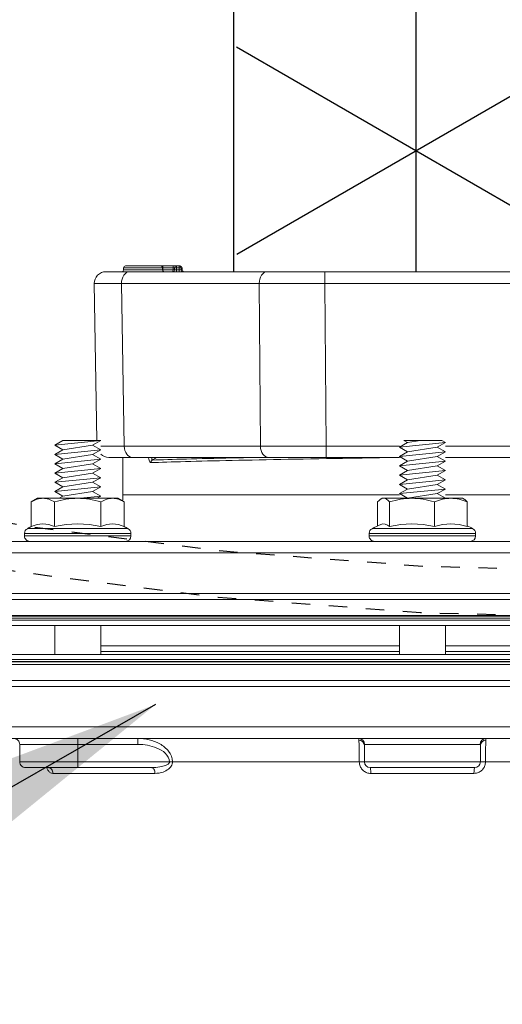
# Model space of a CAD drawing. Extents: x -174 to 90, y 3202 to 3403.
# Tile 28 of 35: x 52.65 to 55.25, y 3304.6 to 3309.9. Entities that reach past the tile are written whole.
import ezdxf

# ---------------------------------------------------------------- set-up
doc = ezdxf.new("R2010")
doc.units = 0
doc.header["$MEASUREMENT"] = 0
doc.linetypes.add('HIDDEN5', pattern=[0.05, 0.025, -0.025])
doc.layers.get('0').update_dxf_attribs({"linetype": 'CONTINUOUS'})
for name, color, linetype in [('FRP-2-HATCH', 1, 'CONTINUOUS'), ('FRP-COLLAR', 2, 'CONTINUOUS'), ('FRP-SUMP', 2, 'CONTINUOUS'), ('GALV-2-PIPE', 3, 'CONTINUOUS'), ('TEXT', 3, 'CONTINUOUS')]:
    doc.layers.add(name, color=color, linetype=linetype)
doc.styles.add('GM2-3$0$SIMPLEX', font='simplex.shx')
doc.dimstyles.new('GM2-3$0$DIM12', dxfattribs={"dimscale": 12, "dimtxt": 0.09375, "dimasz": 0.09375, "dimexe": 0.0625, "dimexo": 0.0625, "dimgap": 0.0625, "dimtad": 1, "dimdec": 4, "dimzin": 3, "dimdsep": 46, "dimlunit": 4, "dimtxsty": 'GM2-3$0$SIMPLEX', "dimcen": 0, "dimclrd": 3, "dimclre": 3, "dimclrt": 3, "dimadec": 0, "dimazin": 0, "dimtfac": 1, "dimtdec": 4, "dimtmove": 0, "dimatfit": 3, "dimfxl": 1, "dimfrac": 2, "dimtolj": 1, "dimtzin": 3, "dimarcsym": 0})

# ---------------------------------------------------------------- blocks, each defined once
blk = doc.blocks.new('A$C63613C7E')
at = {"linetype": 'Continuous', "lineweight": 18}
for p, q in [((-0.3906, -5.551), (-0.3906, 0.824)), ((-0.1718, -2.3635), (-0.1718, 0.824)), ((0.3277, 0.824), (0.3277, -5.551)), ((0.5464, -2.3635), (0.5464, 0.824)), ((-0.4531, 0.7615), (-0.4531, -2.3635)), ((-0.1406, 0.7927), (-0.1406, -5.5198)), ((0.2964, -2.3635), (0.2964, 0.7927)), ((0.6089, 0.7615), (0.6089, -5.4885)), ((-0.0547, -2.3635), (-0.0547, 0.7302)), ((-0.0391, -5.4416), (-0.0391, 0.7146)), ((0.1949, -2.3635), (0.1949, 0.7146)), ((0.2106, 0.7302), (0.2106, -5.4573)), ((-0.0279, -5.3931), (-0.0279, 0.6661)), ((0.1838, -2.3635), (0.1838, 0.6661)), ((0, -5.3557), (0, 0.6287)), ((0.1559, 0.6287), (0.1559, -5.3557)), ((0.1089, -0.6311), (0.1089, -2.2397)), ((0.1402, -2.2399), (0.1402, -0.6312)), ((-0.7031, -0.751), (-0.7031, -2.2397)), ((0.7339, -1.0182), (0.7339, -2.0239)), ((-1.9051, -2.8884), (-1.9051, -1.8386)), ((-1.8415, -1.8386), (-1.8415, -2.8884)), ((-0.9665, -2.2398), (-0.9665, -1.845)), ((-0.9051, -1.845), (-0.9051, -2.2398)), ((0.6402, -2.0526), (0.6402, -2.6745)), ((0.7339, -2.051), (0.6464, -2.051)), ((0.7339, -2.051), (0.7339, -2.0239)), ((0.7339, -2.676), (0.7339, -2.051)), ((-0.5216, -2.3635), (-0.5216, -2.0923)), ((-0.496, -2.077), (-0.496, -2.65)), ((-0.4821, -2.077), (-0.496, -2.077)), ((-0.4821, -2.077), (-0.4821, -2.3635)), ((0, -2.1135), (0, -2.1138)), ((0.1559, -2.1138), (0.1559, -2.1135)), ((0.7652, -2.0823), (0.7652, -2.6448)), ((0.7964, -2.0857), (0.7964, -2.6414)), ((-0.6806, -2.1394), (-0.6851, -2.147)), ((-0.6851, -2.147), (-0.6851, -2.2104)), ((-0.5324, -2.122), (-0.6657, -2.122)), ((-0.6851, -2.2104), (-0.6851, -2.4196)), ((-0.9961, -2.2588), (-0.9851, -2.2398)), ((-0.9961, -2.2588), (-0.9961, -2.463)), ((-0.9961, -2.463), (-0.9961, -2.2588)), ((-0.9851, -2.2398), (-0.9601, -2.4873)), ((-0.9851, -2.2398), (-0.9601, -2.2831)), ((-0.9601, -2.2831), (-0.9351, -2.2398)), ((-0.9351, -2.2398), (-0.9101, -2.4873)), ((-0.9351, -2.2398), (-0.9101, -2.2831)), ((-0.9101, -2.2831), (-0.8851, -2.2398)), ((-0.8851, -2.2398), (-0.8601, -2.4873)), ((-0.8851, -2.2398), (-0.8601, -2.2831)), ((-0.8601, -2.2831), (-0.8351, -2.2398)), ((-0.8351, -2.2398), (-0.8101, -2.4873)), ((-0.8351, -2.2398), (-0.8101, -2.2831)), ((-0.8101, -2.2831), (-0.7851, -2.2398)), ((-0.7851, -2.2398), (-0.7601, -2.4873)), ((-0.7851, -2.2398), (-0.7601, -2.2831)), ((-0.7601, -2.2831), (-0.7351, -2.2398)), ((-0.7351, -2.2398), (-0.7101, -2.4873)), ((-0.7351, -2.2398), (-0.7101, -2.2831)), ((-0.7101, -2.2831), (-0.6851, -2.2398)), ((-0.6851, -2.2398), (-0.6851, -2.2399)), ((-0.6851, -2.2398), (-0.6851, -2.2398)), ((0.1559, -2.2398), (0, -2.2398)), ((-0.9601, -2.2831), (-0.9351, -2.444)), ((-0.9101, -2.2831), (-0.8851, -2.444)), ((-0.8601, -2.2831), (-0.8351, -2.444)), ((-0.8101, -2.2831), (-0.7851, -2.444)), ((-0.7601, -2.2831), (-0.7351, -2.444)), ((-0.7101, -2.2831), (-0.6851, -2.444)), ((-0.5324, -2.2988), (-0.6657, -2.2988)), ((-0.9961, -2.3732), (-0.9851, -2.444)), ((-0.5216, -2.6347), (-0.5216, -2.3635)), ((-0.4821, -2.3635), (-0.4821, -2.65)), ((-0.4531, -2.3635), (-0.4531, -5.4885)), ((-0.1718, -5.551), (-0.1718, -2.3635)), ((-0.0547, -5.4573), (-0.0547, -2.3635)), ((0.1838, -5.3931), (0.1838, -2.3635)), ((0.1949, -5.4416), (0.1949, -2.3635)), ((0.2964, -5.5198), (0.2964, -2.3635)), ((0.5464, -5.551), (0.5464, -2.3635)), ((-0.6851, -2.4196), (-0.6851, -2.5726)), ((-0.9961, -2.463), (-0.9851, -2.444)), ((-0.9851, -2.444), (-0.9601, -2.4873)), ((-0.9665, -2.8821), (-0.9665, -2.4873)), ((-0.9601, -2.4873), (-0.9351, -2.444)), ((-0.9351, -2.444), (-0.9101, -2.4873)), ((-0.9101, -2.4873), (-0.8851, -2.444)), ((-0.9051, -2.4873), (-0.9051, -2.8821)), ((-0.8851, -2.444), (-0.8601, -2.4873)), ((-0.8601, -2.4873), (-0.8351, -2.444)), ((-0.8351, -2.444), (-0.8101, -2.4873)), ((-0.8101, -2.4873), (-0.7851, -2.444)), ((-0.7851, -2.444), (-0.7601, -2.4873)), ((-0.7601, -2.4873), (-0.7351, -2.444)), ((-0.7351, -2.444), (-0.7101, -2.4873)), ((-0.7101, -2.4873), (-0.6851, -2.444)), ((-0.7031, -2.4874), (-0.7031, -3.976)), ((-0.6851, -2.444), (-0.6851, -2.444)), ((0, -2.4873), (0.1559, -2.4873)), ((0.1089, -2.4873), (0.1089, -4.0959)), ((0.1402, -4.0959), (0.1402, -2.4871)), ((-0.5324, -2.5403), (-0.6657, -2.5403)), ((-0.6851, -2.58), (-0.6851, -2.5726)), ((-0.6851, -2.58), (-0.6806, -2.5877)), ((-0.5365, -2.605), (-0.6657, -2.605)), ((-0.496, -2.65), (-0.4821, -2.65)), ((0, -2.6132), (0, -2.6136)), ((0.1559, -2.6136), (0.1559, -2.6132)), ((0.7339, -2.676), (0.6464, -2.676)), ((0.7339, -2.7031), (0.7339, -2.676)), ((0.7339, -2.7031), (0.7339, -3.7088)), ((-1.9051, -2.8884), (-1.8415, -2.8884)), ((-1.9051, -3.1977), (-1.9051, -2.8884)), ((-1.8415, -2.8884), (-0.9665, -2.8821)), ((-0.9051, -2.8821), (-0.9665, -2.8821)), ((-0.9051, -2.8821), (-0.9051, -3.1914)), ((-1.9051, -3.94), (-1.9051, -3.1977)), ((-0.9051, -3.1914), (-0.9051, -3.9247)), ((-0.9665, -3.2356), (-1.8415, -3.2419)), ((-1.8415, -3.2419), (-1.8415, -3.9842)), ((-0.9665, -3.9689), (-0.9665, -3.2356)), ((-1.9267, -3.658), (-1.9268, -3.6635)), ((-1.9147, -3.6575), (-1.9146, -3.6631)), ((-1.9363, -3.6679), (-1.9347, -3.6679)), ((-1.9363, -3.6735), (-1.9363, -3.6679)), ((-1.9363, -3.6735), (-1.9267, -3.6735)), ((-1.9267, -3.6876), (-1.9363, -3.6876)), ((-1.9147, -3.6731), (-1.9051, -3.6731)), ((-1.9051, -3.688), (-1.9147, -3.688)), ((0.7339, -3.7252), (0.7339, -3.7088)), ((-1.9267, -3.761), (-1.9268, -3.7638)), ((-1.9145, -3.7633), (-1.9147, -3.7603)), ((-1.9083, -3.7607), (-1.9147, -3.7603)), ((0.7339, -4.2197), (0.7339, -3.7252)), ((0.7964, -3.8038), (0.7964, -4.3536)), ((0.7652, -3.8214), (0.7652, -4.2197)), ((0.6089, -3.8959), (0.6402, -3.8959)), ((0.6402, -3.8959), (0.6402, -4.2197)), ((-1.9051, -4.0681), (-1.9051, -3.94)), ((-1.8415, -3.9842), (-0.9665, -3.9689)), ((-0.9051, -3.9247), (-0.9051, -4.0529)), ((-0.9051, -3.976), (-0.7031, -3.976)), ((-0.6657, -3.9697), (-0.6851, -4.0032)), ((-0.5324, -3.9697), (-0.6657, -3.9697)), ((-0.5216, -3.9484), (-0.5216, -4.2197)), ((-0.496, -3.9332), (-0.496, -4.5062)), ((-0.4821, -3.9332), (-0.496, -3.9332)), ((-0.4821, -4.2197), (-0.4821, -3.9332)), ((-0.6851, -4.0032), (-0.6851, -4.0322)), ((-0.6851, -4.0322), (-0.6851, -4.2197)), ((-0.9961, -4.1159), (-1.8415, -4.1306)), ((-0.9961, -4.0959), (-0.9711, -4.1392)), ((-0.9961, -4.3001), (-0.9961, -4.0959)), ((-0.9961, -4.0959), (-0.9711, -4.3434)), ((-0.9961, -4.0959), (-0.9961, -4.3001)), ((-0.9711, -4.1392), (-0.9461, -4.0959)), ((-0.9461, -4.0959), (-0.9211, -4.1392)), ((-0.9461, -4.0959), (-0.9211, -4.3434)), ((-0.9211, -4.1392), (-0.8961, -4.0959)), ((-0.8961, -4.0959), (-0.8711, -4.1392)), ((-0.8961, -4.0959), (-0.8711, -4.3434)), ((-0.8711, -4.1392), (-0.8461, -4.0959)), ((-0.8461, -4.0959), (-0.8211, -4.1392)), ((-0.8461, -4.0959), (-0.8211, -4.3434)), ((-0.8211, -4.1392), (-0.7961, -4.0959)), ((-0.7961, -4.0959), (-0.7711, -4.1392)), ((-0.7961, -4.0959), (-0.7711, -4.3434)), ((-0.7711, -4.1392), (-0.7461, -4.0959)), ((-0.7461, -4.0959), (-0.7211, -4.1392)), ((-0.7461, -4.0959), (-0.7211, -4.3434)), ((-0.7211, -4.1392), (-0.6961, -4.0959)), ((-0.6961, -4.0959), (-0.6851, -4.115)), ((-0.6961, -4.0959), (-0.6851, -4.2049)), ((-0.5324, -4.0947), (-0.6657, -4.0947)), ((0.1559, -4.0959), (0, -4.0959)), ((-0.9711, -4.1392), (-0.9461, -4.3001)), ((-0.9211, -4.1392), (-0.8961, -4.3001)), ((-0.8711, -4.1392), (-0.8461, -4.3001)), ((-0.8211, -4.1392), (-0.7961, -4.3001)), ((-0.7711, -4.1392), (-0.7461, -4.3001)), ((-0.7211, -4.1392), (-0.6961, -4.3001)), ((-0.6851, -4.2197), (-0.6851, -4.4072)), ((-0.5216, -4.2197), (-0.5216, -4.4909)), ((-0.4821, -4.5062), (-0.4821, -4.2197)), ((0.6089, -4.2197), (0.6402, -4.2197)), ((0.7339, -4.2197), (0.6402, -4.2197)), ((0.6402, -4.2197), (0.6402, -4.5322)), ((0.7339, -4.5322), (0.7339, -4.2197)), ((0.7339, -4.2197), (0.7652, -4.2197)), ((0.7652, -4.2197), (0.7652, -4.5009)), ((-0.9961, -4.3001), (-0.9711, -4.3434)), ((-0.9711, -4.3434), (-0.9461, -4.3001)), ((-0.9461, -4.3001), (-0.9211, -4.3434)), ((-0.9211, -4.3434), (-0.8961, -4.3001)), ((-0.8961, -4.3001), (-0.8711, -4.3434)), ((-0.8711, -4.3434), (-0.8461, -4.3001)), ((-0.8461, -4.3001), (-0.8211, -4.3434)), ((-0.8211, -4.3434), (-0.7961, -4.3001)), ((-0.7961, -4.3001), (-0.7711, -4.3434)), ((-0.7711, -4.3434), (-0.7461, -4.3001)), ((-0.7461, -4.3001), (-0.7211, -4.3434)), ((-0.7211, -4.3434), (-0.6961, -4.3001)), ((-0.6961, -4.3001), (-0.6851, -4.3192)), ((-0.5324, -4.3447), (-0.6657, -4.3447)), ((0, -4.3434), (0.1559, -4.3434)), ((0.7653, -4.3766), (0.7657, -4.3754)), ((-0.6851, -4.4362), (-0.6851, -4.4072)), ((-0.6851, -4.4362), (-0.6657, -4.4697)), ((-0.5324, -4.4697), (-0.6657, -4.4697)), ((-0.496, -4.5062), (-0.4821, -4.5062)), ((0.6402, -4.5322), (0.7339, -4.5322))]:
    blk.add_line(p, q, dxfattribs=at)
for centre, radius, start, end in [((0.7339, -2.0823), 0.0312, 0, 90), ((-0.0168, -2.3635), 0.573, 151.7483, 155.0757), ((-0.496, -2.106), 0.029, 90, 151.7483), ((-0.4821, -2.106), 0.029, 0, 90), ((-0.0168, -2.3635), 0.573, 203.027, 208.2517), ((-0.496, -2.621), 0.029, 208.2517, 270), ((-0.4821, -2.621), 0.029, 270, 0), ((-1.9263, -3.6679), 0.01, 91.9858, 180), ((-1.9151, -3.6475), 0.01, 271.9858, 0), ((-1.9151, -3.6531), 0.01, 271.9858, 0), ((-1.9151, -3.708), 0.01, 0, 87.9858), ((-0.0168, -4.2197), 0.573, 151.7483, 154.1328), ((-0.496, -3.9622), 0.029, 90, 151.7483), ((-0.4821, -3.9622), 0.029, 0, 90), ((-1.8426, -4.0681), 0.0625, 180, 271), ((-0.9676, -4.0529), 0.0625, 316.436, 0), ((-0.0168, -4.2197), 0.5305, 166.3725, 193.6275), ((-0.0168, -4.2197), 0.573, 205.8672, 208.2517), ((-0.496, -4.4772), 0.029, 208.2517, 270), ((-0.4821, -4.4772), 0.029, 270, 0), ((0.7339, -4.5009), 0.0312, 270, 0)]:
    blk.add_arc(centre, radius, start, end, dxfattribs=at)
at = {"linetype": 'Continuous', "lineweight": 18, "extrusion": (0, 0, -1)}
for centre, radius, start, end in [((-0.7339, -2.6448), 0.0312, 180, 270), ((1.9263, -3.6735), 0.01, 360, 88.0142), ((1.9263, -3.6876), 0.01, 272.0142, 0), ((0.7031, -4.226), 0.25, 90, 97.4601), ((-0.6402, -4.5634), 0.0312, 0, 90)]:
    blk.add_arc(centre, radius, start, end, dxfattribs=at)
at = {"linetype": 'Continuous', "lineweight": 18}
for centre, major_axis, ratio, start_param, end_param in [((0.6402, -2.0215), (-0.0312, 0), 0.99507, 0, 1.570796), ((0.6464, -2.0198), (0, 0.0312), 0.934628, 1.617333, 3.141593), ((0.7964, -2.0823), (-0.0312, 0), 0.108706, 0, 1.570796), ((-0.0168, -2.2104), (-0.5305, 0), 0.707107, 6.04534, 6.52103), ((-0.0168, -2.4196), (0.5305, 0), 0.965926, 2.903748, 3.379438), ((-0.0168, -2.5726), (0.5305, 0), 0.258819, 2.903748, 3.251159), ((0.7964, -2.6448), (-0.0312, 0), 0.108706, 4.712389, 6.283185), ((0.6402, -2.7056), (-0.0312, 0), 0.99507, 4.712389, 6.283185), ((0.6464, -2.7073), (0, 0.0312), 0.934628, 0, 1.52426), ((-1.8426, -2.8883), (-0.0005, 0.5), 0.002181, 3.927005, 4.712277), ((-0.9676, -2.882), (-0.0005, 0.5), 0.002181, 3.927005, 4.712277), ((-1.8426, -3.1977), (-0.0625, 0), 0.707107, 0, 1.58825), ((-0.9676, -3.1914), (-0.0625, 0), 0.707107, 1.58825, 3.141593), ((-1.9263, -3.7046), (0.01, 0), 0.149508, 3.141593, 4.677431), ((-1.9263, -3.6735), (-0.00035, 0.00999), 0.034893, 0, 1.569587), ((-1.9263, -3.6876), (0.00035, 0.00999), 0.034892, 1.572023, 3.141593), ((-1.9151, -3.708), (-0.00035, -0.00999), 0.03002, 1.721924, 3.141593), ((-1.9151, -3.708), (-0.01, 0), 0.149508, 3.141593, 4.677431), ((-1.9263, -3.7595), (0.01, 0), 0.149508, 3.141593, 4.677431), ((-1.9263, -3.7737), (-0.01, 0), 0.999995, 4.74607, 6.283174), ((-1.9151, -3.7533), (0.01, 0), 0.999999, 4.746076, 6.278231), ((0.7964, -3.8214), (0.0312, 0), 0.563479, 1.570796, 3.141593), ((-0.8772, -3.8111), (0.0156, 0.0006), 0.906378, 3.629981, 4.677234), ((-1.9263, -3.9623), (0.01, 0), 0.999985, 3.145494, 4.677103), ((-1.9151, -3.9827), (0.01, 0), 1, 6.283164, 7.818764), ((-1.8426, -3.94), (-0.0625, 0), 0.707107, 0, 1.58825), ((-0.9676, -3.9247), (-0.0625, 0), 0.707107, 1.58825, 3.141593), ((-0.9676, -3.6153), (-0.0011, 0.5001), 0.000903, 3.421191, 3.926878), ((-0.0168, -4.0322), (-0.5305, 0), 0.5, 6.04534, 6.52103), ((-1.8426, -3.6306), (-0.0011, 0.5001), 0.000903, 3.141606, 3.926878), ((-0.0168, -4.4072), (0.5305, 0), 0.5, 2.903748, 3.379438), ((0.7964, -4.3779), (0.0312, 0), 0.778577, 1.570796, 3.141593)]:
    blk.add_ellipse(centre, major_axis=major_axis, ratio=ratio, start_param=start_param, end_param=end_param, dxfattribs=at)
for points, degree in [([(0.6089, -2.0215), (0.6089, -2.0208), (0.6118, -2.0208), (0.6172, -2.0212)], 3), ([(-0.6657, -2.122), (-0.6775, -2.1508), (-0.6851, -2.1805), (-0.6851, -2.2104)], 3), ([(-0.6806, -2.1394), (-0.6772, -2.1335), (-0.6721, -2.1278), (-0.6657, -2.122)], 3), ([(-0.6851, -2.2104), (-0.6851, -2.2404), (-0.6774, -2.2702), (-0.6657, -2.2988)], 3), ([(-0.6657, -2.2988), (-0.6775, -2.3383), (-0.6851, -2.3784), (-0.6851, -2.4196)], 3), ([(-0.6851, -2.4196), (-0.6851, -2.4605), (-0.6775, -2.5009), (-0.6657, -2.5403)], 3), ([(-0.6657, -2.5403), (-0.6775, -2.5509), (-0.6851, -2.5616), (-0.6851, -2.5726)], 3), ([(-0.6851, -2.5726), (-0.6851, -2.5836), (-0.6775, -2.5944), (-0.6657, -2.605)], 3), ([(0.6172, -2.7058), (0.6118, -2.7063), (0.6089, -2.7062), (0.6089, -2.7056)], 3), ([(-1.9267, -3.658), (-1.9227, -3.6578), (-1.9187, -3.6577), (-1.9147, -3.6575)], 3), ([(-1.9363, -3.6876), (-1.9363, -3.6829), (-1.9363, -3.6782), (-1.9363, -3.6735)], 3), ([(-1.9267, -3.6635), (-1.9227, -3.6633), (-1.9187, -3.6632), (-1.9147, -3.6631)], 3), ([(-1.9147, -3.6731), (-1.9187, -3.6732), (-1.9227, -3.6733), (-1.9267, -3.6735)], 3), ([(-1.9267, -3.6735), (-1.9267, -3.6782), (-1.9267, -3.6829), (-1.9267, -3.6876)], 3), ([(-1.9267, -3.6876), (-1.9227, -3.6878), (-1.9187, -3.6879), (-1.9147, -3.688)], 3), ([(-1.9147, -3.698), (-1.9187, -3.6979), (-1.9227, -3.6978), (-1.9267, -3.6976)], 3), ([(-1.9267, -3.7061), (-1.9267, -3.7244), (-1.9267, -3.7427), (-1.9267, -3.761)], 3), ([(-1.9147, -3.7065), (-1.9187, -3.7064), (-1.9227, -3.7063), (-1.9267, -3.7061)], 3), ([(-1.9147, -3.688), (-1.9147, -3.683), (-1.9147, -3.6781), (-1.9147, -3.6731)], 3), ([(-1.9147, -3.7603), (-1.9147, -3.7423), (-1.9147, -3.7244), (-1.9147, -3.7065)], 3), ([(-1.9146, -3.7633), (-1.9267, -3.7637)], 1), ([(-0.9051, -3.7957), (-0.9003, -3.8032), (-0.8955, -3.8108), (-0.8908, -3.8183)], 3), ([(-1.9267, -3.9723), (-1.9146, -3.9727)], 1), ([(-0.6657, -3.9697), (-0.6775, -3.9901), (-0.6851, -4.0109), (-0.6851, -4.0322)], 3), ([(-0.6851, -4.0322), (-0.6851, -4.0534), (-0.6775, -4.0743), (-0.6657, -4.0947)], 3), ([(-0.6657, -4.0947), (-0.6775, -4.1354), (-0.6851, -4.1774), (-0.6851, -4.2197)], 3), ([(-0.6851, -4.2197), (-0.6851, -4.262), (-0.6774, -4.3042), (-0.6657, -4.3447)], 3), ([(-0.6657, -4.3447), (-0.6775, -4.3651), (-0.6851, -4.3859), (-0.6851, -4.4072)], 3), ([(-0.6851, -4.4072), (-0.6851, -4.4284), (-0.6775, -4.4493), (-0.6657, -4.4697)], 3)]:
    blk.add_open_spline(points, degree=degree, dxfattribs=at)
for points, knots in [([(0.6172, -2.0212), (0.6223, -2.0217), (0.6296, -2.0221), (0.6478, -2.0228), (0.6589, -2.0231), (0.6832, -2.0236), (0.6966, -2.0238), (0.7181, -2.0239), (0.7261, -2.0239), (0.7339, -2.0239)], [0, 0, 0, 0, 0.281499, 0.281499, 0.563442, 0.563442, 0.84396, 0.84396, 1, 1, 1, 1]), ([(0.6464, -2.051), (0.643, -2.051), (0.641, -2.0514), (0.6402, -2.0522), (0.6402, -2.0524), (0.6402, -2.0526)], [0, 0, 0, 0, 0.828121, 0.828121, 1, 1, 1, 1]), ([(0.7964, -2.0857), (0.7964, -2.081), (0.7959, -2.0762), (0.7932, -2.0649), (0.7904, -2.0584), (0.783, -2.0468), (0.7782, -2.0415), (0.7673, -2.033), (0.761, -2.0296), (0.7479, -2.0251), (0.7409, -2.0239), (0.7339, -2.0239)], [0, 0, 0, 0, 0.144402, 0.144402, 0.358959, 0.358959, 0.572528, 0.572528, 0.785976, 0.785976, 1, 1, 1, 1]), ([(-0.9051, -2.501), (-0.9037, -2.585), (-0.9022, -2.6688), (-0.897, -2.9822), (-0.8929, -3.2027), (-0.8871, -3.4802), (-0.8851, -3.5654), (-0.8811, -3.7117), (-0.8792, -3.7741), (-0.8772, -3.8253)], [0, 0, 0, 0, 0.148937, 0.148937, 0.574468, 0.574468, 0.787234, 0.787234, 1, 1, 1, 1]), ([(0.7339, -2.7031), (0.7384, -2.7031), (0.7429, -2.7026), (0.7541, -2.7002), (0.7608, -2.6976), (0.7727, -2.6903), (0.7782, -2.6856), (0.787, -2.6747), (0.7905, -2.6685), (0.7952, -2.6554), (0.7964, -2.6483), (0.7964, -2.6414)], [0, 0, 0, 0, 0.1359, 0.1359, 0.351802, 0.351802, 0.568385, 0.568385, 0.784466, 0.784466, 1, 1, 1, 1]), ([(0.7339, -2.7031), (0.72, -2.7031), (0.706, -2.7032), (0.6797, -2.7035), (0.6672, -2.7037), (0.6455, -2.7043), (0.6359, -2.7047), (0.624, -2.7053), (0.6202, -2.7056), (0.6172, -2.7058)], [0, 0, 0, 0, 0.278057, 0.278057, 0.555824, 0.555824, 0.834378, 0.834378, 1, 1, 1, 1]), ([(0.6402, -2.6745), (0.6402, -2.6753), (0.6416, -2.6758), (0.645, -2.676), (0.6457, -2.676), (0.6464, -2.676)], [0, 0, 0, 0, 0.828121, 0.828121, 1, 1, 1, 1]), ([(-0.8908, -3.8183), (-0.8927, -3.7679), (-0.8946, -3.7065), (-0.8986, -3.5629), (-0.9006, -3.4795), (-0.9033, -3.3481), (-0.9042, -3.3057), (-0.9051, -3.2618)], [0, 0, 0, 0, 0.408423, 0.408423, 0.816846, 0.816846, 1, 1, 1, 1]), ([(-1.9363, -3.6876), (-1.9363, -3.6876), (-1.9363, -3.6876), (-1.9363, -3.6878), (-1.9363, -3.6884), (-1.9363, -3.6902), (-1.9363, -3.6914), (-1.9363, -3.6944), (-1.9363, -3.6963), (-1.9363, -3.7002), (-1.9363, -3.7024), (-1.9363, -3.7046)], [0, 0, 0, 0, 0.049805, 0.049805, 0.287272, 0.287272, 0.524768, 0.524768, 0.762389, 0.762389, 1, 1, 1, 1]), ([(-1.9363, -3.7595), (-1.9363, -3.7529), (-1.9363, -3.7463), (-1.9363, -3.728), (-1.9363, -3.7163), (-1.9363, -3.7046)], [0, 0, 0, 0, 0.360265, 0.360265, 1, 1, 1, 1]), ([(-1.9267, -3.6976), (-1.9267, -3.6976), (-1.9267, -3.6976), (-1.9267, -3.6977), (-1.9267, -3.698), (-1.9268, -3.6989), (-1.9268, -3.6995), (-1.9268, -3.701), (-1.9268, -3.7019), (-1.9267, -3.7039), (-1.9267, -3.705), (-1.9267, -3.7061)], [0, 0, 0, 0, 0.049841, 0.049841, 0.287351, 0.287351, 0.524752, 0.524752, 0.762297, 0.762297, 1, 1, 1, 1]), ([(-1.9147, -3.6631), (-1.9147, -3.6631), (-1.9146, -3.6633), (-1.9146, -3.664), (-1.9146, -3.6645), (-1.9146, -3.6659), (-1.9146, -3.6668), (-1.9146, -3.6687), (-1.9146, -3.6698), (-1.9147, -3.6716), (-1.9147, -3.6723), (-1.9147, -3.6731)], [0, 0, 0, 0, 0.215129, 0.215129, 0.430072, 0.430072, 0.644811, 0.644811, 0.859592, 0.859592, 1, 1, 1, 1]), ([(-1.9147, -3.688), (-1.9147, -3.6892), (-1.9146, -3.6903), (-1.9146, -3.6924), (-1.9146, -3.6934), (-1.9146, -3.6952), (-1.9146, -3.6959), (-1.9146, -3.6971), (-1.9146, -3.6976), (-1.9147, -3.698), (-1.9147, -3.698), (-1.9147, -3.698)], [0, 0, 0, 0, 0.215131, 0.215131, 0.430074, 0.430074, 0.64481, 0.64481, 0.859588, 0.859588, 1, 1, 1, 1]), ([(0.6089, -3.8959), (0.6089, -3.8547), (0.6178, -3.8139), (0.6476, -3.7598), (0.6603, -3.7431), (0.6929, -3.7173), (0.7129, -3.7088), (0.7339, -3.7088)], [0, 0, 0, 0, 0.5, 0.5, 0.75, 0.75, 1, 1, 1, 1]), ([(0.7339, -3.7088), (0.7379, -3.7088), (0.7418, -3.7094), (0.7501, -3.7119), (0.7543, -3.714), (0.7639, -3.7204), (0.7688, -3.7252), (0.7801, -3.7393), (0.7853, -3.7495), (0.794, -3.7741), (0.7964, -3.7891), (0.7964, -3.8038)], [0, 0, 0, 0, 0.083542, 0.083542, 0.185879, 0.185879, 0.342318, 0.342318, 0.618545, 0.618545, 1, 1, 1, 1]), ([(-1.9363, -3.7736), (-1.9363, -3.7725), (-1.9363, -3.7712), (-1.9363, -3.7679), (-1.9363, -3.7656), (-1.9363, -3.7621), (-1.9363, -3.7608), (-1.9363, -3.7595)], [0, 0, 0, 0, 0.280633, 0.280633, 0.737279, 0.737279, 1, 1, 1, 1]), ([(-1.9267, -3.761), (-1.9254, -3.7609), (-1.9241, -3.7608), (-1.9201, -3.7606), (-1.9174, -3.7604), (-1.9147, -3.7603)], [0, 0, 0, 0, 0.32112, 0.32112, 1, 1, 1, 1]), ([(-1.9266, -3.7637), (-1.9266, -3.7637), (-1.9266, -3.7637), (-1.9266, -3.7642), (-1.9267, -3.766), (-1.9267, -3.772), (-1.9267, -3.776), (-1.9267, -3.7873), (-1.9267, -3.7952), (-1.9267, -3.8134), (-1.9267, -3.8243), (-1.9267, -3.8536), (-1.9267, -3.8727), (-1.9267, -3.9046), (-1.9267, -3.9181), (-1.9267, -3.939), (-1.9267, -3.9473), (-1.9267, -3.9591), (-1.9267, -3.9635), (-1.9267, -3.9694), (-1.9267, -3.9712), (-1.9267, -3.9721), (-1.9267, -3.9722), (-1.9267, -3.9723)], [0, 0, 0, 0, 0.011435, 0.011435, 0.086098, 0.086098, 0.157887, 0.157887, 0.258489, 0.258489, 0.376567, 0.376567, 0.573485, 0.573485, 0.719954, 0.719954, 0.824959, 0.824959, 0.900855, 0.900855, 0.976116, 0.976116, 1, 1, 1, 1]), ([(-1.9147, -3.9726), (-1.9147, -3.9725), (-1.9147, -3.9698), (-1.9147, -3.9479), (-1.9147, -3.9161), (-1.9147, -3.8539), (-1.9147, -3.8212), (-1.9147, -3.7822), (-1.9147, -3.771), (-1.9147, -3.7643), (-1.9147, -3.7634), (-1.9147, -3.7634)], [0, 0, 0, 0, 0.119936, 0.119936, 0.447512, 0.447512, 0.775088, 0.775088, 0.938876, 0.938876, 1, 1, 1, 1]), ([(0.7339, -3.7252), (0.716, -3.7252), (0.6998, -3.7354), (0.6756, -3.7612), (0.6667, -3.7768), (0.6461, -3.8257), (0.6402, -3.8605), (0.6402, -3.8959)], [0, 0, 0, 0, 0.25, 0.25, 0.5, 0.5, 1, 1, 1, 1]), ([(0.7339, -3.7252), (0.7352, -3.7252), (0.7364, -3.7255), (0.7383, -3.7262), (0.739, -3.7266), (0.7423, -3.7285), (0.7443, -3.7307), (0.7492, -3.7373), (0.7515, -3.7421), (0.7572, -3.7567), (0.7597, -3.7668), (0.764, -3.7916), (0.7652, -3.8066), (0.7652, -3.8214)], [0, 0, 0, 0, 0.032574, 0.032574, 0.054728, 0.054728, 0.135511, 0.135511, 0.283186, 0.283186, 0.575976, 0.575976, 1, 1, 1, 1]), ([(-1.9363, -3.9623), (-1.9363, -3.9623), (-1.9363, -3.9622), (-1.9363, -3.9613), (-1.9363, -3.9599), (-1.9363, -3.9548), (-1.9363, -3.9512), (-1.9363, -3.9408), (-1.9363, -3.9333), (-1.9363, -3.9143), (-1.9363, -3.9018), (-1.9363, -3.8721), (-1.9363, -3.8542), (-1.9363, -3.8271), (-1.9363, -3.8172), (-1.9363, -3.8008), (-1.9363, -3.7938), (-1.9363, -3.784), (-1.9363, -3.7805), (-1.9363, -3.7756), (-1.9363, -3.7741), (-1.9363, -3.7737), (-1.9363, -3.7737), (-1.9363, -3.7737)], [0, 0, 0, 0, 0.028827, 0.028827, 0.100222, 0.100222, 0.171982, 0.171982, 0.277238, 0.277238, 0.428331, 0.428331, 0.635073, 0.635073, 0.754937, 0.754937, 0.854957, 0.854957, 0.922742, 0.922742, 0.991215, 0.991215, 1, 1, 1, 1]), ([(-0.905, -3.8198), (-0.9028, -3.8203), (-0.9007, -3.8206), (-0.8966, -3.8209), (-0.8947, -3.8209), (-0.8925, -3.8204), (-0.8919, -3.8201), (-0.8912, -3.8196), (-0.8911, -3.8194), (-0.8908, -3.8189), (-0.8908, -3.8186), (-0.8908, -3.8183)], [0, 0, 0, 0, 0.320356, 0.320356, 0.652889, 0.652889, 0.821198, 0.821198, 0.904308, 0.904308, 1, 1, 1, 1]), ([(-0.8772, -3.8253), (-0.8772, -3.8259), (-0.8773, -3.8265), (-0.8781, -3.8286), (-0.8794, -3.8301), (-0.8834, -3.833), (-0.8865, -3.8343), (-0.8937, -3.8365), (-0.898, -3.8373), (-0.9033, -3.8379), (-0.9042, -3.838), (-0.905, -3.8381)], [0, 0, 0, 0, 0.096821, 0.096821, 0.342602, 0.342602, 0.631271, 0.631271, 0.942302, 0.942302, 1, 1, 1, 1]), ([(0.7652, -4.3867), (0.7658, -4.3865), (0.7664, -4.3863), (0.7729, -4.3839), (0.7783, -4.381), (0.7871, -4.3743), (0.7906, -4.3704), (0.7952, -4.3623), (0.7964, -4.3579), (0.7964, -4.3536)], [0, 0, 0, 0, 0.031366, 0.031366, 0.354876, 0.354876, 0.67786, 0.67786, 1, 1, 1, 1])]:
    blk.add_open_spline(points, degree=3, knots=knots, dxfattribs=at)

msp = doc.modelspace()

# ---------------------------------------------------------------- hatches: boundary and pattern name
at = {"layer": 'FRP-2-HATCH', "linetype": 'Continuous'}
h = msp.add_hatch(dxfattribs=at)
h.set_pattern_fill('NET3', color=256, scale=10, angle=90, style=0)
h.set_pattern_definition([(90, (2941.0343, 3351.7779), (-1.25, 8e-17), []), (150, (2941.0343, 3351.7779), (-0.625, -1.08253175), []), (210, (2941.0343, 3351.7779), (0.625, -1.08253175), [])])
h.paths.add_polyline_path([(53.81947, 3308.54671), (55.81947, 3308.54671), (55.80427, 3325.36873), (53.80427, 3325.36873)])

# ---------------------------------------------------------------- linework, layer by layer
at = {"layer": 'FRP-COLLAR', "color": 7, "linetype": 'HIDDEN5'}
for radius in [21.45312, 21.20312]:
    msp.add_circle((55.91369, 3328.13499), radius, dxfattribs=at)
at = {"layer": 'FRP-SUMP', "linetype": 'Continuous'}
for points in [[(34.22541, 3337.11856), (46.93011, 3349.82326), (64.89726, 3349.82326), (77.60196, 3337.11856), (77.60196, 3319.15141), (64.89726, 3306.44671), (46.93011, 3306.44671), (34.22541, 3319.15141)], [(34.47013, 3337.0172), (47.03148, 3349.57854), (64.7959, 3349.57854), (77.35724, 3337.0172), (77.35724, 3319.25278), (64.7959, 3306.69143), (47.03148, 3306.69143), (34.47013, 3319.25278)]]:
    msp.add_lwpolyline(points, close=True, dxfattribs=at)
at = {"layer": 'GALV-2-PIPE'}
msp.add_line((53.80427, 3308.54671), (53.80427, 3325.36873), dxfattribs=at)

# ---------------------------------------------------------------- block references
at = {"rotation": 270.0000000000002}
msp.add_blockref('A$C63613C7E', (57.18299, 3306.64165), dxfattribs=at)

# ---------------------------------------------------------------- leaders
at = {"layer": 'TEXT'}
for points in [[(53.6375, 3327.29042), (32.75907, 3306.16556), (27.96918, 3306.16556)], [(53.79055, 3316.65702), (32.41779, 3299.17495), (27.91542, 3299.17495)], [(53.38141, 3306.21547), (33.47399, 3294.81597), (27.88763, 3294.81597)]]:
    msp.add_leader(points, dimstyle='GM2-3$0$DIM12', dxfattribs=at)

doc.saveas('drawing.dxf')
